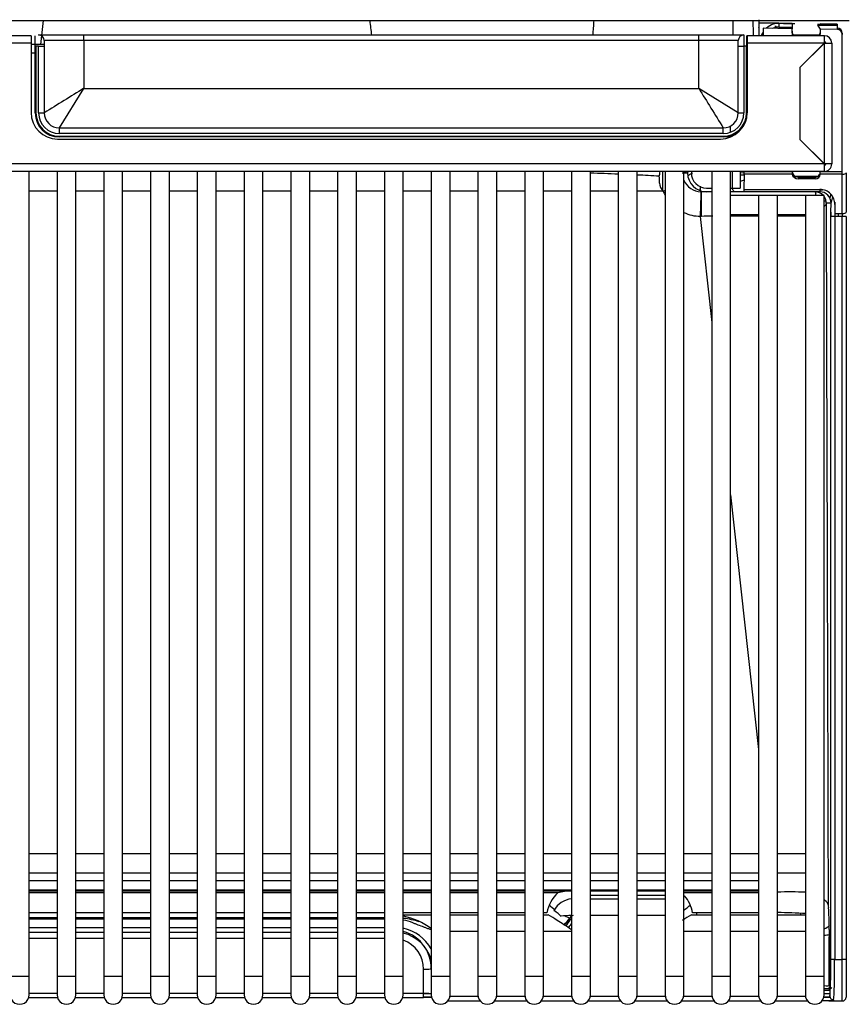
# Model space of a CAD drawing. Header units: millimetres. Extents: x 0 to 287, y 0 to 200.
# Tile 3 of 57: x 32 to 43, y 40 to 53. Entities that reach past the tile are written whole.
import ezdxf

# ---------------------------------------------------------------- set-up
doc = ezdxf.new("R2010")
doc.units = ezdxf.units.MM
doc.layers.add('130.190_BW4C_CTM', color=7, linetype='Continuous')
doc.layers.add('Défaut', color=7, linetype='Continuous')

# ---------------------------------------------------------------- blocks, each defined once
blk = doc.blocks.new('SE1')
at = {"layer": '130.190_BW4C_CTM', "color": 7, "linetype": 'Continuous'}
for p, q in [((26.232, 53.426), (42.553, 53.426)), ((41.571, 53.421), (41.527, 53.422)), ((41.571, 53.421), (41.571, 53.426)), ((41.571, 53.421), (41.571, 53.421)), ((41.622, 53.391), (41.355, 53.396)), ((41.355, 53.395), (41.556, 53.392)), ((41.362, 53.325), (41.358, 53.339)), ((41.362, 53.226), (41.362, 53.325)), ((41.797, 53.319), (41.412, 53.325)), ((41.412, 53.325), (41.412, 53.226)), ((41.556, 53.392), (41.599, 53.391)), ((41.564, 53.323), (41.564, 53.333)), ((41.577, 53.356), (41.586, 53.322)), ((41.599, 53.391), (41.684, 53.389)), ((41.798, 53.388), (41.622, 53.391)), ((41.622, 53.391), (41.622, 53.341)), ((41.622, 53.341), (41.797, 53.338)), ((41.684, 53.389), (41.822, 53.387)), ((41.797, 53.338), (41.797, 53.319)), ((41.797, 53.317), (41.797, 53.319)), ((41.797, 53.265), (41.797, 53.317)), ((41.822, 53.387), (41.832, 53.387)), ((42.135, 53.381), (42.227, 53.38)), ((42.139, 53.364), (42.395, 53.36)), ((42.395, 53.31), (42.169, 53.314)), ((42.169, 53.314), (42.169, 53.245)), ((42.396, 53.378), (42.17, 53.382)), ((42.227, 53.38), (42.236, 53.38)), ((42.236, 53.38), (42.396, 53.377)), ((42.396, 53.378), (42.395, 53.36)), ((42.395, 53.36), (42.395, 53.31)), ((31.709, 53.226), (25.684, 53.226)), ((31.709, 53.226), (31.709, 53.126)), ((31.764, 53.086), (31.764, 53.226)), ((31.809, 53.236), (32.409, 53.236)), ((32.409, 53.161), (31.884, 53.161)), ((31.884, 53.161), (31.884, 53.086)), ((32.409, 53.161), (32.409, 53.236)), ((32.409, 53.236), (40.559, 53.236)), ((40.559, 53.161), (32.409, 53.161)), ((32.409, 53.161), (32.409, 52.528)), ((40.559, 53.236), (41.159, 53.236)), ((40.559, 53.161), (40.559, 53.236)), ((40.559, 52.528), (40.559, 53.161)), ((41.084, 53.161), (40.559, 53.161)), ((41.084, 53.086), (41.084, 53.161)), ((41.159, 53.236), (41.159, 53.086)), ((41.199, 53.126), (41.199, 53.226)), ((42.224, 53.226), (41.199, 53.226)), ((41.204, 53.226), (41.204, 53.086)), ((41.8, 53.243), (42.169, 53.237)), ((42.226, 53.226), (42.224, 53.226)), ((42.224, 53.226), (42.224, 53.126)), ((42.226, 53.146), (42.224, 53.146)), ((42.463, 53.258), (42.463, 53.242)), ((42.463, 51.425), (42.463, 53.24)), ((31.709, 53.126), (25.684, 53.126)), ((31.709, 53.126), (31.709, 52.206)), ((31.884, 53.111), (31.709, 53.111)), ((31.764, 52.203), (31.764, 53.086)), ((31.774, 53.086), (31.764, 53.086)), ((31.809, 53.086), (31.774, 53.086)), ((31.774, 53.086), (31.774, 52.203)), ((31.809, 52.203), (31.809, 53.086)), ((31.809, 53.086), (31.884, 53.086)), ((31.884, 53.086), (31.884, 52.203)), ((41.084, 53.086), (41.159, 53.086)), ((41.084, 52.203), (41.084, 53.086)), ((41.194, 53.086), (41.159, 53.086)), ((41.159, 53.086), (41.159, 52.203)), ((41.194, 52.203), (41.194, 53.086)), ((41.204, 53.086), (41.194, 53.086)), ((41.199, 53.086), (41.199, 53.126)), ((42.224, 53.126), (41.199, 53.126)), ((41.204, 53.086), (41.204, 52.203)), ((42.227, 53.128), (41.902, 52.803)), ((42.224, 53.126), (41.902, 52.804)), ((42.227, 51.526), (42.227, 53.128)), ((42.227, 53.128), (42.324, 53.128)), ((42.324, 53.128), (42.324, 51.526)), ((31.764, 52.996), (31.709, 52.996)), ((41.902, 52.804), (41.902, 51.848)), ((32.084, 52.003), (32.409, 52.528)), ((32.409, 52.528), (40.559, 52.528)), ((41.084, 52.203), (40.559, 52.528)), ((31.764, 52.203), (31.774, 52.203)), ((31.809, 52.203), (31.884, 52.203)), ((41.084, 52.203), (41.159, 52.203)), ((41.204, 52.203), (41.194, 52.203)), ((32.084, 52.003), (40.884, 52.003)), ((32.084, 51.928), (32.084, 52.003)), ((40.884, 51.928), (40.884, 52.003)), ((40.983, 51.947), (40.983, 52.03)), ((32.053, 51.895), (32.053, 51.885)), ((32.059, 51.856), (40.849, 51.856)), ((40.884, 51.928), (32.084, 51.928)), ((32.084, 51.893), (40.884, 51.893)), ((40.884, 51.883), (32.084, 51.883)), ((32.303, 51.883), (32.303, 51.893)), ((32.673, 51.893), (32.673, 51.883)), ((32.923, 51.883), (32.923, 51.893)), ((33.293, 51.893), (33.293, 51.883)), ((33.543, 51.883), (33.543, 51.893)), ((33.913, 51.893), (33.913, 51.883)), ((34.163, 51.883), (34.163, 51.893)), ((34.533, 51.893), (34.533, 51.883)), ((34.783, 51.883), (34.783, 51.893)), ((35.153, 51.893), (35.153, 51.883)), ((35.403, 51.883), (35.403, 51.893)), ((35.773, 51.893), (35.773, 51.883)), ((36.023, 51.883), (36.023, 51.893)), ((36.393, 51.893), (36.393, 51.883)), ((36.643, 51.883), (36.643, 51.893)), ((37.013, 51.893), (37.013, 51.883)), ((37.263, 51.883), (37.263, 51.893)), ((37.633, 51.893), (37.633, 51.883)), ((37.883, 51.883), (37.883, 51.893)), ((38.253, 51.893), (38.253, 51.883)), ((38.503, 51.883), (38.503, 51.893)), ((38.873, 51.893), (38.873, 51.883)), ((39.123, 51.883), (39.123, 51.893)), ((39.493, 51.893), (39.493, 51.883)), ((39.743, 51.883), (39.743, 51.893)), ((40.085, 51.883), (40.085, 51.893)), ((40.113, 51.893), (40.113, 51.883)), ((40.363, 51.883), (40.363, 51.893)), ((40.566, 51.883), (40.566, 51.893)), ((40.733, 51.893), (40.733, 51.883)), ((40.983, 51.899), (40.983, 51.909)), ((41.06, 51.948), (41.063, 51.938)), ((41.902, 51.851), (42.227, 51.526)), ((41.902, 51.848), (42.224, 51.526)), ((42.224, 51.526), (25.684, 51.526)), ((42.224, 51.526), (42.224, 51.426)), ((42.324, 51.526), (42.227, 51.526)), ((42.224, 51.426), (25.684, 51.426)), ((31.683, 40.756), (31.683, 51.426)), ((32.053, 51.426), (32.053, 40.756)), ((32.303, 40.756), (32.303, 51.426)), ((32.673, 51.426), (32.673, 40.756)), ((32.923, 40.756), (32.923, 51.426)), ((33.293, 51.426), (33.293, 40.756)), ((33.543, 40.756), (33.543, 51.426)), ((33.913, 51.426), (33.913, 40.756)), ((34.163, 40.756), (34.163, 51.426)), ((34.533, 51.426), (34.533, 40.756)), ((34.783, 40.756), (34.783, 51.426)), ((35.153, 51.426), (35.153, 40.756)), ((35.403, 40.756), (35.403, 51.426)), ((35.773, 51.426), (35.773, 40.756)), ((36.023, 40.756), (36.023, 51.426)), ((36.393, 51.426), (36.393, 40.756)), ((36.643, 40.756), (36.643, 51.426)), ((37.013, 51.426), (37.013, 40.756)), ((37.263, 40.756), (37.263, 51.426)), ((37.633, 51.426), (37.633, 40.756)), ((37.883, 40.756), (37.883, 51.426)), ((38.253, 51.426), (38.253, 40.756)), ((38.503, 40.756), (38.503, 51.426)), ((38.873, 51.426), (38.873, 40.756)), ((39.123, 40.756), (39.123, 51.426)), ((39.493, 51.426), (39.493, 40.756)), ((39.743, 40.756), (39.743, 51.426)), ((40.085, 51.168), (40.085, 51.426)), ((40.113, 51.426), (40.113, 40.756)), ((40.342, 51.406), (40.412, 51.406)), ((40.363, 40.756), (40.363, 51.426)), ((40.462, 51.426), (40.462, 51.406)), ((40.733, 51.426), (40.733, 40.756)), ((40.983, 40.756), (40.983, 51.426)), ((41.007, 51.206), (41.007, 51.426)), ((41.107, 51.426), (41.107, 51.206)), ((41.107, 51.41), (41.162, 51.409)), ((41.107, 51.38), (41.162, 51.379)), ((41.162, 51.388), (41.159, 51.187)), ((41.162, 51.426), (41.162, 51.425)), ((41.162, 51.425), (41.797, 51.425)), ((41.799, 51.388), (41.162, 51.388)), ((41.797, 51.425), (41.797, 51.426)), ((41.817, 51.383), (41.801, 51.383)), ((41.807, 51.368), (42.164, 51.362)), ((41.877, 51.351), (42.11, 51.351)), ((42.109, 51.328), (41.878, 51.327)), ((42.169, 51.383), (42.16, 51.383)), ((42.169, 51.426), (42.169, 51.425)), ((42.169, 51.425), (42.463, 51.425)), ((42.463, 51.388), (42.169, 51.388)), ((42.169, 51.388), (42.169, 51.385)), ((42.463, 51.388), (42.463, 51.425)), ((42.463, 50.867), (42.463, 51.388)), ((42.513, 51.407), (42.513, 50.886)), ((40.662, 51.206), (40.733, 51.206)), ((40.983, 51.206), (41.007, 51.206)), ((41.007, 51.206), (41.107, 51.206)), ((41.161, 51.31), (41.107, 51.292)), ((41.159, 51.187), (42.167, 51.187)), ((41.159, 51.187), (41.159, 51.156)), ((42.167, 51.187), (42.167, 51.156)), ((32.053, 51.164), (31.683, 51.164)), ((32.673, 51.164), (32.303, 51.164)), ((33.293, 51.164), (32.923, 51.164)), ((33.913, 51.164), (33.543, 51.164)), ((34.533, 51.164), (34.163, 51.164)), ((35.153, 51.164), (34.783, 51.164)), ((35.773, 51.164), (35.403, 51.164)), ((36.393, 51.164), (36.023, 51.164)), ((37.013, 51.164), (36.643, 51.164)), ((37.633, 51.164), (37.263, 51.164)), ((38.253, 51.164), (37.883, 51.164)), ((38.873, 51.164), (38.503, 51.164)), ((39.493, 51.164), (39.123, 51.164)), ((40.088, 51.164), (39.743, 51.164)), ((40.588, 51.156), (40.595, 51.156)), ((40.662, 51.156), (40.595, 51.156)), ((40.733, 51.156), (40.662, 51.156)), ((41.007, 51.156), (40.983, 51.156)), ((41.353, 51.106), (40.983, 51.106)), ((41.157, 51.156), (41.007, 51.156)), ((41.159, 51.156), (41.157, 51.156)), ((42.167, 51.156), (41.159, 51.156)), ((41.603, 51.106), (41.353, 51.106)), ((41.353, 51.106), (41.353, 40.756)), ((41.603, 40.756), (41.603, 51.106)), ((41.973, 51.106), (41.603, 51.106)), ((42.223, 51.106), (41.973, 51.106)), ((41.973, 51.106), (41.973, 40.756)), ((42.167, 51.184), (42.2, 51.184)), ((42.223, 40.756), (42.223, 51.106)), ((42.311, 51.125), (42.297, 51.078)), ((42.314, 51.002), (42.338, 51.087)), ((42.314, 51.006), (42.251, 51.006)), ((42.312, 50.886), (42.314, 51.006)), ((42.362, 51.019), (42.362, 50.83)), ((42.364, 50.987), (42.362, 50.867)), ((40.596, 50.83), (40.579, 50.83)), ((40.579, 50.83), (40.733, 49.421)), ((40.983, 50.856), (41.353, 50.856)), ((41.603, 50.856), (41.973, 50.856)), ((42.312, 40.975), (42.312, 50.83)), ((42.362, 50.83), (42.312, 50.83)), ((42.362, 50.867), (42.463, 50.867)), ((42.362, 50.83), (42.362, 40.975)), ((42.463, 50.83), (42.362, 50.83)), ((42.412, 50.83), (42.412, 50.867)), ((42.463, 50.867), (42.463, 50.83)), ((42.463, 40.975), (42.463, 50.83)), ((42.513, 50.83), (42.463, 50.83)), ((42.513, 50.83), (42.513, 40.975)), ((40.983, 47.138), (41.353, 43.76)), ((32.053, 42.376), (31.683, 42.376)), ((32.673, 42.376), (32.303, 42.376)), ((33.293, 42.376), (32.923, 42.376)), ((33.913, 42.376), (33.543, 42.376)), ((34.533, 42.376), (34.163, 42.376)), ((35.153, 42.376), (34.783, 42.376)), ((35.773, 42.376), (35.403, 42.376)), ((36.393, 42.376), (36.023, 42.376)), ((37.013, 42.376), (36.643, 42.376)), ((37.633, 42.376), (37.263, 42.376)), ((38.253, 42.376), (37.883, 42.376)), ((38.873, 42.376), (38.503, 42.376)), ((39.493, 42.376), (39.123, 42.376)), ((40.113, 42.376), (39.743, 42.376)), ((40.733, 42.376), (40.363, 42.376)), ((41.353, 42.376), (40.983, 42.376)), ((41.973, 42.376), (41.603, 42.376)), ((31.683, 42.126), (32.053, 42.126)), ((32.303, 42.126), (32.673, 42.126)), ((32.923, 42.126), (33.293, 42.126)), ((33.543, 42.126), (33.913, 42.126)), ((34.163, 42.126), (34.533, 42.126)), ((34.783, 42.126), (35.153, 42.126)), ((35.403, 42.126), (35.773, 42.126)), ((36.023, 42.126), (36.393, 42.126)), ((36.643, 42.126), (37.013, 42.126)), ((37.263, 42.126), (37.633, 42.126)), ((37.883, 42.126), (38.253, 42.126)), ((38.503, 42.126), (38.873, 42.126)), ((39.123, 42.126), (39.493, 42.126)), ((39.743, 42.126), (40.113, 42.126)), ((40.363, 42.126), (40.733, 42.126)), ((40.983, 42.126), (41.353, 42.126)), ((41.603, 42.126), (41.973, 42.126)), ((31.683, 42.023), (32.053, 42.023)), ((32.053, 42.017), (31.683, 42.017)), ((32.303, 42.023), (32.673, 42.023)), ((32.673, 42.017), (32.303, 42.017)), ((32.923, 42.023), (33.293, 42.023)), ((33.293, 42.017), (32.923, 42.017)), ((33.543, 42.023), (33.913, 42.023)), ((33.913, 42.017), (33.543, 42.017)), ((34.163, 42.023), (34.533, 42.023)), ((34.533, 42.017), (34.163, 42.017)), ((34.783, 42.023), (35.153, 42.023)), ((35.153, 42.017), (34.783, 42.017)), ((35.403, 42.023), (35.773, 42.023)), ((35.773, 42.017), (35.403, 42.017)), ((36.023, 42.023), (36.393, 42.023)), ((36.393, 42.017), (36.023, 42.017)), ((36.643, 42.023), (37.013, 42.023)), ((37.013, 42.017), (36.643, 42.017)), ((37.263, 42.023), (37.633, 42.023)), ((37.633, 42.017), (37.263, 42.017)), ((37.883, 42.023), (38.253, 42.023)), ((38.253, 42.017), (37.883, 42.017)), ((38.503, 42.023), (38.873, 42.023)), ((38.873, 42.017), (38.503, 42.017)), ((39.123, 42.023), (39.493, 42.023)), ((39.493, 42.017), (39.123, 42.017)), ((39.743, 42.023), (40.113, 42.023)), ((40.113, 42.017), (39.743, 42.017)), ((40.363, 42.023), (40.733, 42.023)), ((40.733, 42.017), (40.363, 42.017)), ((40.983, 42.023), (41.353, 42.023)), ((41.353, 42.017), (40.983, 42.017)), ((31.683, 41.897), (32.053, 41.897)), ((31.683, 41.886), (32.053, 41.886)), ((32.053, 41.858), (31.683, 41.858)), ((32.303, 41.897), (32.673, 41.897)), ((32.303, 41.886), (32.673, 41.886)), ((32.673, 41.858), (32.303, 41.858)), ((32.923, 41.897), (33.293, 41.897)), ((32.923, 41.886), (33.293, 41.886)), ((33.293, 41.858), (32.923, 41.858)), ((33.543, 41.897), (33.913, 41.897)), ((33.543, 41.886), (33.913, 41.886)), ((33.913, 41.858), (33.543, 41.858)), ((34.163, 41.897), (34.533, 41.897)), ((34.163, 41.886), (34.533, 41.886)), ((34.533, 41.858), (34.163, 41.858)), ((34.783, 41.897), (35.153, 41.897)), ((34.783, 41.886), (35.153, 41.886)), ((35.153, 41.858), (34.783, 41.858)), ((35.403, 41.897), (35.773, 41.897)), ((35.403, 41.886), (35.773, 41.886)), ((35.773, 41.858), (35.403, 41.858)), ((36.023, 41.897), (36.393, 41.897)), ((36.023, 41.886), (36.393, 41.886)), ((36.393, 41.858), (36.023, 41.858)), ((36.643, 41.897), (37.013, 41.897)), ((36.643, 41.886), (37.013, 41.886)), ((37.013, 41.858), (36.643, 41.858)), ((37.263, 41.897), (37.633, 41.897)), ((37.263, 41.886), (37.633, 41.886)), ((37.633, 41.858), (37.263, 41.858)), ((37.883, 41.897), (38.253, 41.897)), ((37.883, 41.886), (38.253, 41.886)), ((38.253, 41.858), (37.883, 41.858)), ((38.503, 41.897), (38.873, 41.897)), ((38.503, 41.886), (38.873, 41.886)), ((38.691, 41.858), (38.503, 41.858)), ((39.123, 41.897), (39.493, 41.897)), ((39.123, 41.886), (39.493, 41.886)), ((39.123, 41.886), (39.493, 41.886)), ((39.493, 41.826), (39.123, 41.826)), ((39.743, 41.897), (40.113, 41.897)), ((39.743, 41.886), (40.113, 41.886)), ((39.743, 41.886), (40.113, 41.886)), ((40.113, 41.826), (39.743, 41.826)), ((40.363, 41.897), (40.733, 41.897)), ((40.363, 41.886), (40.733, 41.886)), ((40.733, 41.858), (40.363, 41.858)), ((40.983, 41.897), (41.353, 41.897)), ((40.983, 41.886), (41.353, 41.886)), ((41.353, 41.858), (40.983, 41.858)), ((39.123, 41.781), (39.493, 41.781)), ((39.743, 41.781), (40.113, 41.781)), ((42.278, 41.666), (42.278, 41.666)), ((32.053, 41.596), (31.683, 41.596)), ((32.053, 41.527), (31.683, 41.527)), ((32.673, 41.596), (32.303, 41.596)), ((32.673, 41.527), (32.303, 41.527)), ((33.293, 41.596), (32.923, 41.596)), ((33.293, 41.527), (32.923, 41.527)), ((33.913, 41.596), (33.543, 41.596)), ((33.913, 41.527), (33.543, 41.527)), ((34.533, 41.596), (34.163, 41.596)), ((34.533, 41.527), (34.163, 41.527)), ((35.153, 41.596), (34.783, 41.596)), ((35.153, 41.527), (34.783, 41.527)), ((35.773, 41.596), (35.403, 41.596)), ((35.773, 41.527), (35.403, 41.527)), ((36.393, 41.596), (36.023, 41.596)), ((36.393, 41.527), (36.023, 41.527)), ((37.013, 41.596), (36.643, 41.596)), ((36.643, 41.567), (37.013, 41.567)), ((37.633, 41.596), (37.263, 41.596)), ((37.263, 41.567), (37.633, 41.567)), ((38.253, 41.596), (37.883, 41.596)), ((37.883, 41.567), (38.253, 41.567)), ((38.547, 41.596), (38.503, 41.596)), ((38.503, 41.567), (38.563, 41.567)), ((38.859, 41.507), (38.854, 41.526)), ((39.493, 41.56), (39.123, 41.56)), ((40.113, 41.56), (39.743, 41.56)), ((40.464, 41.567), (40.733, 41.567)), ((40.733, 41.596), (40.479, 41.596)), ((41.353, 41.596), (40.983, 41.596)), ((40.983, 41.567), (41.353, 41.567)), ((41.603, 41.567), (41.973, 41.567)), ((32.053, 41.51), (31.683, 41.51)), ((31.683, 41.4), (32.053, 41.4)), ((32.673, 41.51), (32.303, 41.51)), ((32.303, 41.4), (32.673, 41.4)), ((33.293, 41.51), (32.923, 41.51)), ((32.923, 41.4), (33.293, 41.4)), ((33.913, 41.51), (33.543, 41.51)), ((33.543, 41.4), (33.913, 41.4)), ((34.533, 41.51), (34.163, 41.51)), ((34.163, 41.4), (34.533, 41.4)), ((35.153, 41.51), (34.783, 41.51)), ((34.783, 41.4), (35.153, 41.4)), ((35.773, 41.51), (35.403, 41.51)), ((35.403, 41.4), (35.773, 41.4)), ((36.393, 41.51), (36.023, 41.51)), ((36.023, 41.4), (36.393, 41.4)), ((31.683, 41.337), (32.053, 41.337)), ((32.303, 41.337), (32.673, 41.337)), ((32.923, 41.337), (33.293, 41.337)), ((33.543, 41.337), (33.913, 41.337)), ((34.163, 41.337), (34.533, 41.337)), ((34.783, 41.337), (35.153, 41.337)), ((35.403, 41.337), (35.773, 41.337)), ((36.023, 41.337), (36.393, 41.337)), ((37.633, 41.347), (37.263, 41.347)), ((38.253, 41.347), (37.883, 41.347)), ((38.873, 41.347), (38.503, 41.347)), ((40.733, 41.347), (40.363, 41.347)), ((41.353, 41.347), (40.983, 41.347)), ((41.973, 41.347), (41.603, 41.347)), ((42.29, 41.373), (42.298, 40.489)), ((32.053, 41.254), (31.683, 41.254)), ((32.673, 41.254), (32.303, 41.254)), ((33.293, 41.254), (32.923, 41.254)), ((33.913, 41.254), (33.543, 41.254)), ((34.533, 41.254), (34.163, 41.254)), ((35.153, 41.254), (34.783, 41.254)), ((35.773, 41.254), (35.403, 41.254)), ((36.393, 41.254), (36.023, 41.254)), ((36.948, 41.113), (36.926, 41.144)), ((42.362, 40.975), (42.312, 40.975)), ((42.362, 40.975), (42.463, 40.975)), ((42.463, 40.425), (42.463, 40.975)), ((42.513, 40.975), (42.463, 40.975)), ((42.513, 40.975), (42.513, 40.475)), ((31.433, 40.756), (31.683, 40.756)), ((31.683, 40.506), (31.683, 40.756)), ((32.053, 40.756), (32.303, 40.756)), ((32.053, 40.756), (32.053, 40.506)), ((32.303, 40.506), (32.303, 40.756)), ((32.673, 40.756), (32.923, 40.756)), ((32.673, 40.756), (32.673, 40.506)), ((32.923, 40.506), (32.923, 40.756)), ((33.293, 40.756), (33.543, 40.756)), ((33.293, 40.756), (33.293, 40.506)), ((33.543, 40.506), (33.543, 40.756)), ((33.913, 40.756), (34.163, 40.756)), ((33.913, 40.756), (33.913, 40.506)), ((34.163, 40.506), (34.163, 40.756)), ((34.533, 40.756), (34.783, 40.756)), ((34.533, 40.756), (34.533, 40.506)), ((34.783, 40.506), (34.783, 40.756)), ((35.153, 40.756), (35.403, 40.756)), ((35.153, 40.756), (35.153, 40.506)), ((35.403, 40.506), (35.403, 40.756)), ((35.773, 40.756), (36.023, 40.756)), ((35.773, 40.756), (35.773, 40.506)), ((36.023, 40.506), (36.023, 40.756)), ((36.393, 40.756), (36.643, 40.756)), ((36.393, 40.756), (36.393, 40.506)), ((36.643, 40.506), (36.643, 40.756)), ((36.912, 40.527), (36.913, 40.846)), ((37.013, 40.857), (37.011, 40.513)), ((37.013, 40.857), (37.013, 40.857)), ((37.013, 40.756), (37.263, 40.756)), ((37.013, 40.756), (37.013, 40.506)), ((37.263, 40.506), (37.263, 40.756)), ((37.633, 40.756), (37.883, 40.756)), ((37.633, 40.756), (37.633, 40.506)), ((37.883, 40.506), (37.883, 40.756)), ((38.253, 40.756), (38.503, 40.756)), ((38.253, 40.756), (38.253, 40.506)), ((38.503, 40.506), (38.503, 40.756)), ((38.873, 40.756), (39.123, 40.756)), ((38.873, 40.756), (38.873, 40.506)), ((39.123, 40.506), (39.123, 40.756)), ((39.493, 40.756), (39.743, 40.756)), ((39.493, 40.756), (39.493, 40.506)), ((39.743, 40.506), (39.743, 40.756)), ((40.113, 40.756), (40.363, 40.756)), ((40.113, 40.756), (40.113, 40.506)), ((40.363, 40.506), (40.363, 40.756)), ((40.733, 40.756), (40.983, 40.756)), ((40.733, 40.756), (40.733, 40.506)), ((40.983, 40.506), (40.983, 40.756)), ((41.353, 40.756), (41.603, 40.756)), ((41.353, 40.756), (41.353, 40.506)), ((41.603, 40.506), (41.603, 40.756)), ((41.973, 40.756), (42.223, 40.756)), ((41.973, 40.756), (41.973, 40.506)), ((42.223, 40.506), (42.223, 40.756)), ((42.297, 40.626), (42.279, 40.626)), ((42.297, 40.626), (42.279, 40.626)), ((31.683, 40.527), (32.053, 40.527)), ((32.303, 40.527), (32.673, 40.527)), ((32.923, 40.527), (33.293, 40.527)), ((33.543, 40.527), (33.913, 40.527)), ((34.163, 40.527), (34.533, 40.527)), ((34.783, 40.527), (35.153, 40.527)), ((35.403, 40.527), (35.773, 40.527)), ((36.023, 40.527), (36.393, 40.527)), ((36.643, 40.527), (36.912, 40.527)), ((36.912, 40.471), (36.912, 40.527)), ((36.995, 40.521), (36.912, 40.521)), ((37.011, 40.513), (37.013, 40.51)), ((37.262, 40.488), (37.635, 40.488)), ((37.882, 40.488), (38.255, 40.488)), ((38.502, 40.488), (38.875, 40.488)), ((39.122, 40.488), (39.495, 40.488)), ((39.742, 40.488), (40.115, 40.488)), ((40.362, 40.488), (40.735, 40.488)), ((40.982, 40.488), (41.355, 40.488)), ((41.602, 40.488), (41.975, 40.488)), ((42.223, 40.57), (42.298, 40.57)), ((42.298, 40.521), (42.223, 40.521)), ((42.284, 40.586), (42.297, 40.606)), ((31.678, 40.471), (32.059, 40.471)), ((32.298, 40.471), (32.679, 40.471)), ((32.918, 40.471), (33.299, 40.471)), ((33.538, 40.471), (33.919, 40.471)), ((34.158, 40.471), (34.539, 40.471)), ((34.778, 40.471), (35.159, 40.471)), ((35.398, 40.471), (35.779, 40.471)), ((36.018, 40.471), (36.399, 40.471)), ((36.638, 40.471), (36.912, 40.471)), ((36.912, 40.477), (37.017, 40.477)), ((37.017, 40.476), (36.912, 40.476)), ((37.234, 40.426), (37.663, 40.426)), ((37.854, 40.426), (38.283, 40.426)), ((38.474, 40.426), (38.903, 40.426)), ((39.094, 40.426), (39.523, 40.426)), ((39.714, 40.426), (40.143, 40.426)), ((40.334, 40.426), (40.763, 40.426)), ((40.954, 40.426), (41.383, 40.426)), ((41.574, 40.426), (42.003, 40.426)), ((42.194, 40.426), (42.198, 40.426)), ((42.198, 40.431), (42.198, 40.426)), ((42.22, 40.477), (42.3, 40.477)), ((42.3, 40.475), (42.22, 40.475)), ((42.307, 40.425), (42.227, 40.425)), ((42.285, 40.425), (42.463, 40.425))]:
    blk.add_line(p, q, dxfattribs=at)
for centre, radius, start, end in [((1.826, 56.847), 30.244, 352.9018, 353.5043), ((68.354, 57.198), 32.376, 186.6935, 187.0329), ((17.946, 54.766), 21.268, 355.8738, 356.3875), ((2086.155, 55.561), 2044.877, 180.059819, 180.065423), ((31.809, 53.161), 0.075, 0, 90), ((41.159, 53.161), 0.075, 90, 180), ((42.226, 53.128), 0.098, 0, 90), ((42.226, 53.128), 0.018, 0, 90), ((193.627, -208.487), 306.79, 121.70182, 121.81714), ((301.574, 213.746), 306.789, 211.70182, 211.81714), ((32.059, 52.206), 0.35, 180, 270), ((32.084, 52.203), 0.32, 180, 270), ((32.084, 52.203), 0.31, 180, 270), ((32.084, 52.203), 0.275, 180, 270), ((32.084, 52.203), 0.2, 180, 270), ((40.849, 52.206), 0.35, 270, 0), ((40.884, 52.203), 0.31, 270, 0), ((40.884, 52.203), 0.275, 270, 0), ((40.884, 52.203), 0.32, 270, 0), ((40.884, 52.203), 0.2, 270, 0), ((41.028, 52.194), 0.219, 291.7045, 296.6126), ((42.224, 51.526), 0.02, 270, 0), ((42.224, 51.526), 0.1, 270, 0), ((37.927, 14.724), 36.699, 87.554, 88.1321), ((37.927, 14.724), 36.699, 86.7046, 87.1632), ((40.062, 52.072), 0.783, 297.5151, 301.9896), ((41.943, 51.411), 0.145, 180.1255, 189.1096), ((41.879, 51.426), 0.0753, 215.3679, 268.9244), ((42.108, 51.41), 0.0584, 271.7584, 332.8048), ((40.215, 51.282), 0.174, 183.4573, 222.975), ((-32.531, 54.202), 73.174, 357.63026, 357.67385), ((41.225, 51.318), 0.252, 206.0679, 216.4747), ((10.392, 50.916), 30.204, 359.8364, 0.4548), ((41.532, 51.147), 0.58, 356.4053, 358.9683), ((41.783, 46.482), 4.572, 84.1438, 84.41), ((31.289, 50.898), 11.024, 359.8435, 0.2008), ((41.539, -127.054), 177.887, 90.2554, 90.30384), ((41.539, -127.054), 177.887, 90.05959, 90.17888), ((41.539, -127.054), 177.887, 89.85997, 89.97864), ((39.02, 41.507), 0.481, 133.191, 169.3546), ((38.887, 41.178), 0.708, 91.1027, 106.0823), ((40.008, 41.508), 0.479, 10.5891, 40.5206), ((41.762, 35.185), 6.686, 88.1639, 91.3589), ((39.247, 42.441), 0.999, 227.9206, 233.7191), ((39.78, 42.441), 0.999, 305.5845, 312.0075), ((42.466, 41.704), 0.191, 182.1222, 191.3214), ((36.46, 40.641), 0.927, 53.1502, 78.545), ((38.267, 40.954), 0.681, 52.5034, 64.2027), ((38.379, 41.202), 0.497, 43.967, 57.2079), ((39.247, 42.441), 0.999, 242.5884, 246.3884), ((38.851, 41.551), 0.025, 261.8734, 276.1874), ((40.736, 40.993), 0.635, 115.3741, 127.9188), ((35.351, 42.656), 5.293, 348.0582, 348.3983), ((41.573, 35.319), 6.278, 86.2748, 89.7157), ((36.524, 40.436), 1.091, 72.3197, 83.6665), ((42.27, 40.642), 0.0187, 269.7677, 2.7852), ((31.558, 40.506), 0.125, 179.9998, 0), ((32.178, 40.506), 0.125, 179.9998, 0), ((32.798, 40.506), 0.125, 179.9998, 0), ((33.418, 40.506), 0.125, 179.9998, 0), ((34.038, 40.506), 0.125, 179.9998, 0), ((34.658, 40.506), 0.125, 179.9998, 0), ((35.278, 40.506), 0.125, 179.9998, 0), ((35.898, 40.506), 0.125, 179.9998, 0), ((36.518, 40.506), 0.125, 179.9998, 0), ((37.138, 40.506), 0.125, 179.9998, 0), ((37.758, 40.506), 0.125, 179.9998, 0), ((38.378, 40.506), 0.125, 179.9998, 0), ((38.998, 40.506), 0.125, 179.9998, 0), ((39.618, 40.506), 0.125, 179.9998, 0), ((40.238, 40.506), 0.125, 179.9998, 0), ((40.858, 40.506), 0.125, 179.9998, 0), ((41.478, 40.506), 0.125, 179.9998, 0), ((42.098, 40.506), 0.125, 179.9998, 0), ((42.285, 40.636), 0.0494, 269.5009, 325.5875), ((42.463, 40.475), 0.05, 269.9998, 359.9998)]:
    blk.add_arc(centre, radius, start, end, dxfattribs=at)
for centre, major_axis, ratio, start_param, end_param in [((41.358, 53.438), (0, -0.1), 0.034917, 4.711854, 6.160487), ((41.564, 53.192), (0.15, 0.163), 0.762535, 0.96148, 1.458069), ((41.564, 53.192), (-0.192, -0.088), 0.627723, 4.434097, 4.584621), ((41.619, 53.191), (-0.207, 0.004), 0.967992, 4.712389, 5.077855), ((41.619, 53.191), (-0.16, 0.003), 0.939676, 4.712389, 5.077855), ((41.798, 53.338), (-0.0005, -0.05), 0.014023, 3.141495, 4.712291), ((41.877, 53.286), (-0.08, 0), 0.999386, 0, 0.561511), ((42.139, 53.314), (0, 0.05), 0.03505, -0.435107, -0.1227), ((42.169, 53.332), (-0.0005, -0.05), 0.014023, 2.247816, 3.141495), ((42.393, 53.258), (0.07, -0.0012), 0.999386, 0.017443, 1.570796), ((42.393, 53.24), (0, -0.0705), 0.992546, 1.570796, 3.126396), ((41.564, 53.192), (0.15, 0.163), 0.762535, 1.778526, 2.014083), ((41.564, 53.192), (-0.192, -0.088), 0.627723, -0.981778, -0.85406), ((41.878, 53.265), (0.0221, 0.0776), 0.991937, 1.850875, 2.356106), ((42.11, 53.266), (0.06, 0), 0.999386, 5.783322, 6.283185), ((42.109, 53.246), (-0.0166, 0.0582), 0.991955, 4.105039, 4.43199), ((41.038, 52.462), (-0.298, -0.486), 0.704364, 0.912784, 0.931683), ((40.037, 51.511), (-0.02, -0.199), 0.110231, 0.732716, 1.138821), ((40.023, 51.138), (0, 0.3), 0.070109, -1.107467, -0.727245), ((40.036, 51.657), (0.5, 0.016), 0.667706, -0.898192, -0.811337), ((40.038, 51.6), (0.5, 0.012), 0.573488, -0.788046, -0.69669), ((40.662, 51.406), (0.25, 0), 0.999632, 3.141593, 4.712389), ((40.662, 51.406), (0.2, 0), 0.999386, 3.141593, 4.712389), ((41.16, 51.425), (0, -0.1), 0.017527, 1.186824, 1.570796), ((41.877, 51.436), (-0.08, 0), 0.999386, 0, 0.725069), ((41.8, 51.425), (0, -0.1), 0.024538, 4.712389, 4.860382), ((41.877, 51.404), (0.0796, -0.0088), 0.958262, 3.466121, 4.829362), ((42.109, 51.385), (0.0597, 0.0066), 0.958298, 4.599504, 6.163905), ((42.11, 51.416), (0.06, 0), 0.999386, 5.699724, 6.283185), ((42.167, 51.425), (0, 0.1), 0.024538, 4.328417, 4.712389), ((42.463, 51.407), (-0.05, 0), 0.374607, 1.570796, 3.141593), ((40.088, 51.19), (-0.276, -0.119), 0.080113, -3.223076, -3.173924), ((40.594, 51.406), (-0.202, 0.149), 0.992969, 1.040358, 2.178651), ((40.573, 50.944), (-0.017, -0.5), 0.006094, -4.231405, -4.099302), ((42.164, 50.987), (-0.146, -0.139), 0.985982, 2.374256, 3.945053), ((40.088, 51.19), (-0.276, -0.119), 0.080113, 1.536357, 1.643099), ((40.594, 51.38), (0.426, -0.349), 0.996878, 4.232254, 4.336769), ((42.101, 51.006), (0, 0.15), 0.999391, 5.442117, 6.283185), ((42.164, 51.006), (-0.11, -0.104), 0.981347, 2.378466, 3.949263), ((42.101, 51.006), (0, 0.15), 0.999391, 4.712389, 5.322282), ((40.594, 51.38), (0.426, -0.349), 0.996878, 4.965375, 5.370546), ((42.317, 50.83), (0, -0.15), 0.034921, 4.328417, 4.712389), ((42.283, 50.867), (-0.03, 0.0001), 0.076178, 3.176735, 3.397702), ((42.463, 50.886), (0.05, 0), 0.374607, 4.712389, 6.283185), ((38.903, 41.483), (-0.289, -0.082), 0.991957, 4.536007, 5.500955), ((42.277, 41.269), (0, 0.4), 0.034921, 4.974188, 6.161012), ((38.903, 41.628), (-0.262, 0), 0.121869, 0.034445, 0.239558), ((38.903, 41.483), (-0.3, 0), 0.258819, 4.8094, 5.298551), ((38.547, 41.696), (-0.246, -0.249), 0.985077, 1.498515, 1.83205), ((38.548, 41.694), (-0.337, -0.095), 0.991957, 2.015323, 2.359362), ((38.9, 41.492), (0.0147, -0.0642), 0.757832, 2.933923, 3.99594), ((41.799, 41.89), (-0.02, -0.55), 0.277467, 0.952377, 0.98818), ((36.536, 40.832), (-0.112, 0.669), 0.95831, 5.743329, 5.943927), ((38.903, 41.269), (-0.398, 0.296), 0.126212, -1.404631, -0.891177), ((38.55, 41.686), (-0.062, 0.362), 0.951617, 3.744093, 4.041875), ((38.55, 41.699), (-0.069, 0.411), 0.95831, 3.744649, 3.907916), ((41.978, 41.865), (-0.353, -0.422), 0.982206, 1.17487, 1.327426), ((36.536, 40.842), (-0.181, 0.53), 0.981427, 4.898762, 5.751966), ((36.513, 40.863), (-0.17, 0.474), 0.992763, 4.963732, 5.672736), ((36.536, 40.829), (0.166, -0.482), 0.97944, 1.538048, 2.587175), ((41.997, 41.424), (0.55, 0.005), 0.258808, -1.148495, -1.008499), ((42.186, 21.215), (0.175, 40.029), 0.000501, -1.064045, -1.045837), ((36.513, 40.851), (0.141, -0.378), 0.990537, 1.205267, 2.449482), ((36.513, 40.863), (-0.17, 0.474), 0.992763, 4.359179, 4.963732), ((42.294, 40.975), (0, -0.5), 0.034921, 0.23715, 1.570796), ((42.344, 40.975), (0, -0.55), 0.031746, 0.23715, 1.570796), ((36.913, 40.858), (0.1, -0.0005), 0.121868, 4.713024, 6.247034), ((42.005, 40.588), (0.55, 0), 0.072143, 1.068112, 1.161719), ((42.304, 40.636), (0.03, -0.0001), 0.250766, -4.473942, -4.165555), ((36.912, 40.513), (0.1, 0), 0.140641, 0.035022, 1.569032), ((42.005, 40.558), (-0.58, 0), 0.055027, 4.209502, 4.325589), ((42.348, 40.489), (-0.0495, 0.0072), 0.971452, 0.147645, 1.710242), ((36.912, 40.463), (0.15, 0), 0.053143, 0.769397, 1.569882), ((42.199, 40.417), (0.15, 0), 0.055027, 1.381662, 1.573742)]:
    blk.add_ellipse(centre, major_axis=major_axis, ratio=ratio, start_param=start_param, end_param=end_param, dxfattribs=at)
for points in [[(41.015, 53.236), (41.015, 53.299), (41.015, 53.362), (41.015, 53.426)], [(40.07, 51.883), (40.07, 51.886), (40.07, 51.89), (40.07, 51.893)], [(42.251, 51.006), (42.25, 51.006), (42.25, 51.005), (42.25, 51.004), (42.249, 51.001), (42.249, 50.998), (42.249, 50.996)], [(42.313, 50.83), (42.313, 50.842), (42.313, 50.855), (42.313, 50.867)]]:
    blk.add_open_spline(points, degree=3, dxfattribs=at)
blk.add_rational_spline([(41.576, 53.342), (41.576, 53.358), (41.577, 53.356)], [1, 0.764486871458, 1], degree=2, dxfattribs=at)
for points, knots in [([(42.139, 53.359), (42.14, 53.355), (42.145, 53.347), (42.156, 53.331), (42.163, 53.322), (42.169, 53.314)], [0, 0, 0, 0, 0.5, 0.5, 1, 1, 1, 1]), ([(40.588, 51.156), (40.588, 51.156), (40.588, 51.149), (40.587, 51.116), (40.587, 51.091), (40.585, 51.026), (40.584, 50.987), (40.581, 50.907), (40.58, 50.867), (40.579, 50.83)], [0, 0, 0, 0, 0.25, 0.25, 0.5, 0.5, 0.75, 0.75, 1, 1, 1, 1]), ([(42.101, 51.156), (42.102, 51.156), (42.104, 51.155), (42.107, 51.151), (42.109, 51.147), (42.11, 51.144), (42.111, 51.142), (42.111, 51.139), (42.112, 51.138), (42.112, 51.137), (42.112, 51.136)], [0, 0, 0, 0, 0.25, 0.5, 0.75, 0.75, 0.875, 0.9375, 0.9375, 1, 1, 1, 1]), ([(42.249, 50.996), (42.248, 50.994), (42.248, 50.992), (42.246, 50.988), (42.243, 50.983), (42.239, 50.978), (42.235, 50.974), (42.234, 50.972), (42.232, 50.97), (42.231, 50.969), (42.23, 50.968), (42.227, 50.966), (42.225, 50.963), (42.223, 50.962)], [0, 0, 0, 0, 0.0625, 0.0625, 0.125, 0.1875, 0.1875, 0.21875, 0.21875, 0.234375, 0.234375, 0.25, 0.2800672, 0.2800672, 0.2800672, 0.2800672]), ([(42.249, 50.996), (42.25, 50.609), (42.251, 50.221), (42.253, 49.447), (42.254, 49.059), (42.256, 48.284), (42.258, 47.897), (42.26, 47.122), (42.261, 46.735), (42.263, 45.96), (42.264, 45.572), (42.266, 44.991), (42.267, 44.604), (42.269, 44.022), (42.27, 43.441), (42.271, 43.053), (42.272, 42.666), (42.273, 42.472), (42.274, 42.084), (42.274, 41.891), (42.275, 41.697)], [0, 0, 0, 0, 0.125, 0.125, 0.25, 0.25, 0.375, 0.375, 0.5, 0.5, 0.625, 0.625, 0.6875, 0.75, 0.8125, 0.875, 0.875, 0.9375, 0.9375, 1, 1, 1, 1]), ([(42.227, 41.768), (42.23, 41.765), (42.235, 41.76), (42.239, 41.755), (42.242, 41.752), (42.244, 41.75), (42.248, 41.745), (42.254, 41.738), (42.261, 41.729), (42.264, 41.723), (42.268, 41.717), (42.27, 41.712), (42.272, 41.706), (42.274, 41.701), (42.274, 41.699), (42.275, 41.697)], [0.5062207, 0.5062207, 0.5062207, 0.5062207, 0.5625, 0.59375, 0.59375, 0.625, 0.625, 0.6875, 0.75, 0.8125, 0.8125, 0.875, 0.9375, 0.9375, 1, 1, 1, 1]), ([(37.014, 41.367), (37.006, 41.37), (36.997, 41.373), (36.977, 41.381), (36.965, 41.386), (36.94, 41.395), (36.928, 41.4), (36.891, 41.414), (36.854, 41.427), (36.818, 41.442), (36.793, 41.451), (36.781, 41.456), (36.769, 41.461)], [0.1671691, 0.1671691, 0.1671691, 0.1671691, 0.25, 0.25, 0.375, 0.375, 0.5, 0.5, 0.75, 0.875, 0.875, 1, 1, 1, 1]), ([(42.348, 40.44), (42.348, 40.439), (42.348, 40.437), (42.346, 40.434), (42.343, 40.432), (42.34, 40.431), (42.338, 40.43), (42.338, 40.43), (42.337, 40.43), (42.336, 40.429), (42.333, 40.428), (42.328, 40.427), (42.322, 40.426), (42.317, 40.426), (42.311, 40.425), (42.309, 40.425), (42.303, 40.425), (42.297, 40.425), (42.29, 40.425), (42.285, 40.425), (42.282, 40.425), (42.279, 40.425), (42.278, 40.425), (42.277, 40.425), (42.272, 40.425), (42.264, 40.425), (42.252, 40.425), (42.244, 40.425), (42.238, 40.425), (42.235, 40.425), (42.231, 40.425), (42.229, 40.425), (42.228, 40.425), (42.227, 40.425)], [0, 0, 0, 0, 0.0625, 0.125, 0.1875, 0.25, 0.25, 0.265625, 0.265625, 0.28125, 0.3125, 0.375, 0.4375, 0.5, 0.5, 0.5625, 0.5625, 0.625, 0.6875, 0.6875, 0.71875, 0.734375, 0.734375, 0.75, 0.75, 0.8125, 0.875, 0.9375, 0.9375, 0.96875, 0.984375, 0.984375, 1, 1, 1, 1])]:
    blk.add_open_spline(points, degree=3, knots=knots, dxfattribs=at)

msp = doc.modelspace()

# ---------------------------------------------------------------- block references
at = {"layer": 'Défaut'}
msp.add_blockref('SE1', (0, 0), dxfattribs=at)

doc.saveas('drawing.dxf')
